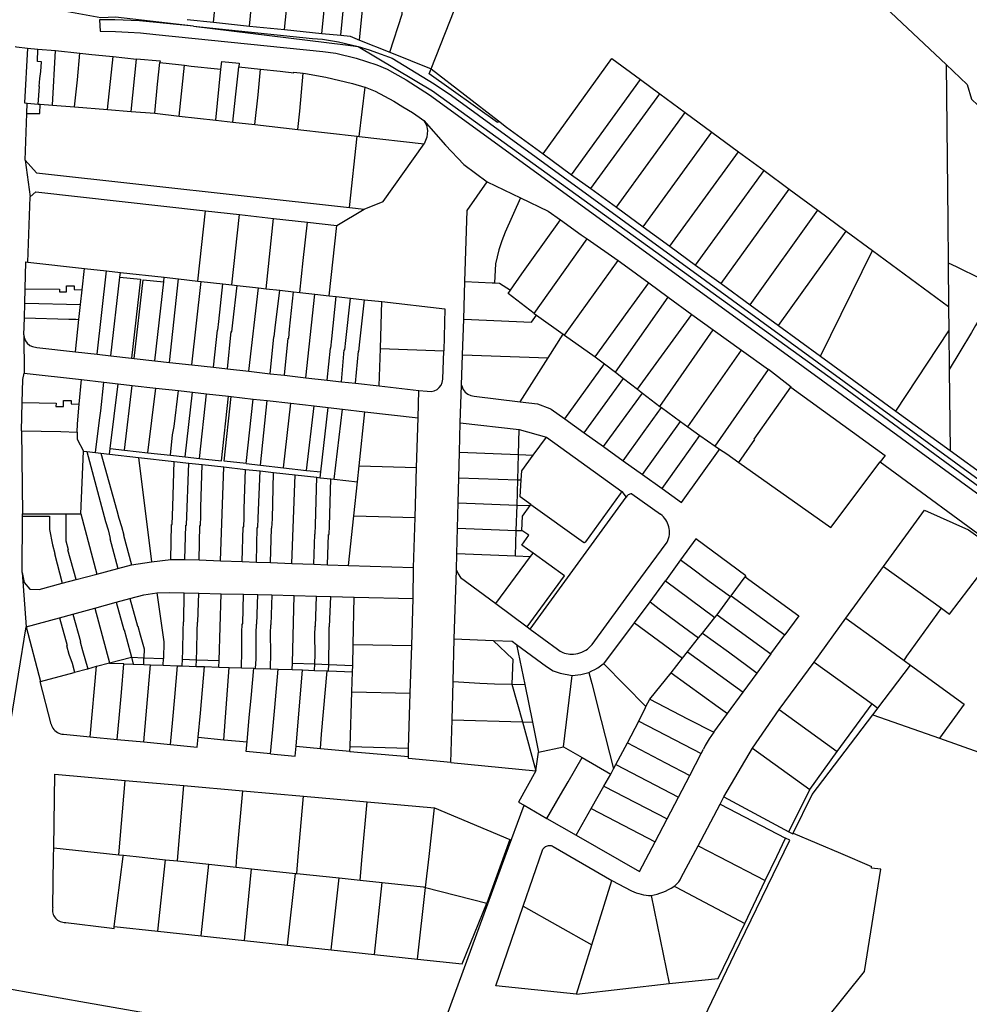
# Model space of a CAD drawing. Header units: inches. Extents: x 210911 to 224988, y 571697 to 586201.
# Tile 155 of 256: x 222437 to 222839, y 574937 to 575355. Entities that reach past the tile are written whole.
import ezdxf

# ---------------------------------------------------------------- set-up
doc = ezdxf.new("R2010")
doc.units = ezdxf.units.IN
doc.header["$MEASUREMENT"] = 0

msp = doc.modelspace()

# ---------------------------------------------------------------- linework, layer by layer
for points in [[(222671.165, 575486.823), (222722.584, 575436.951), (222761.702, 575399.565), (222801.527, 575362.371), (222829.637, 575335.952)], [(222518.839, 575353.871), (222524.101, 575406.645)], [(222534.136, 575352.312), (222539.206, 575404.93)], [(222564.793, 575349.189), (222570.124, 575402.584)], [(222572.783, 575348.375), (222574.95, 575370.367), (222575.72, 575377.01), (222578.156, 575401.58)], [(222580.712, 575346.368), (222586.091, 575400.588)], [(222593.627, 575341.168), (222598.8, 575357.396), (222599.845, 575373.928), (222599.286, 575373.984), (222601.77, 575398.628)], [(222611.097, 575334.135), (222634.842, 575394.494)], [(222548.979, 575350.8), (222550.559, 575367.36)], [(222510.362, 575352.186), (222477.157, 575356.079), (222470.989, 575355.808), (222452.376, 575359.224), (222452.475, 575360.631)], [(222510.362, 575352.186), (222487.438, 575354.453), (222476.875, 575354.923), (222470.424, 575354.964), (222470.725, 575350.119), (222477.259, 575350.022), (222482.527, 575349.673), (222487.851, 575349.41), (222494.273, 575348.778), (222565.192, 575341.518), (222570.685, 575340.775), (222579.3, 575338.674), (222588.057, 575335.869), (222592.532, 575333.974), (222595.74, 575332.193), (222600.524, 575329.48), (222610.429, 575323.095), (222760.688, 575213.975), (222902.479, 575110.645), (222911.704, 575103.379)], [(222507.593, 575355.016), (222518.839, 575353.871)], [(222518.839, 575353.871), (222534.136, 575352.312)], [(222510.362, 575352.186), (222574.747, 575344.288), (222580.211, 575343.686)], [(222510.362, 575352.186), (222560.808, 575347.018), (222564.976, 575346.672), (222571.848, 575345.617), (222580.211, 575343.686)], [(222534.136, 575352.312), (222548.979, 575350.8)], [(222548.979, 575350.8), (222564.793, 575349.189)], [(222564.793, 575349.189), (222572.783, 575348.375)], [(222572.783, 575348.375), (222576.726, 575347.973), (222580.712, 575346.368)], [(222580.712, 575346.368), (222593.627, 575341.168)], [(222434.566, 575343.564), (222435.167, 575343.515), (222439.835, 575342.871)], [(222439.835, 575342.871), (222438.648, 575319.665), (222439.658, 575319.585)], [(222439.835, 575342.871), (222444.315, 575342.495)], [(222444.954, 575326.622), (222444.762, 575326.642), (222445.149, 575330.109), (222445.59, 575333.046), (222445.784, 575337.051), (222444.125, 575337.292), (222444.315, 575342.495)], [(222444.315, 575342.495), (222451.714, 575341.875)], [(222450.461, 575318.733), (222451.714, 575341.875)], [(222451.714, 575341.875), (222462.138, 575340.771)], [(222580.211, 575343.686), (222584.885, 575342.269), (222589.868, 575340.401), (222594.541, 575338.617), (222612.494, 575327.824), (222619.781, 575322.824), (222905.613, 575114.779), (222915.347, 575107.409), (222938.085, 575089.26)], [(222580.211, 575343.686), (222611.784, 575324.755), (222785.592, 575199.506), (222881.103, 575129.472), (222935.483, 575089.288), (222966.533, 575061.542), (222968.957, 575059.405)], [(222593.627, 575341.168), (222611.097, 575334.135)], [(222459.852, 575317.992), (222461.112, 575329.443), (222462.138, 575340.771)], [(222462.138, 575340.771), (222467.163, 575340.217), (222474.621, 575339.496), (222476.243, 575339.323)], [(222473.815, 575316.89), (222476.243, 575339.323)], [(222476.243, 575339.323), (222486.156, 575338.296)], [(222483.853, 575316.098), (222486.156, 575338.296)], [(222486.156, 575338.296), (222486.162, 575338.39), (222486.189, 575338.388)], [(222486.189, 575338.388), (222496.15, 575337.497)], [(222496.15, 575337.497), (222496.071, 575336.801)], [(222521.964, 575334.008), (222522.314, 575337.268), (222529.704, 575336.541), (222529.501, 575334.977)], [(222658.663, 575298.071), (222687.758, 575338.551), (222699.951, 575329.573)], [(222493.967, 575315.3), (222495.069, 575327.577), (222496.071, 575336.801)], [(222496.071, 575336.801), (222504.003, 575336.042), (222506.499, 575335.735), (222506.488, 575335.637)], [(222504.251, 575314.135), (222506.488, 575335.637)], [(222506.488, 575335.637), (222509.378, 575335.313), (222520.495, 575334.201), (222521.964, 575334.008)], [(222519.816, 575312.373), (222521.964, 575334.008)], [(222526.995, 575311.56), (222528.127, 575322.093), (222529.214, 575332.343), (222529.501, 575334.977)], [(222529.501, 575334.977), (222538.697, 575333.994)], [(222536.322, 575310.504), (222537.717, 575323.151), (222538.697, 575333.994)], [(222538.697, 575333.994), (222547.025, 575333.114), (222552.858, 575332.513), (222552.875, 575332.678), (222556.878, 575332.268)], [(222639.732, 575312.024), (222639.252, 575311.38), (222610.243, 575331.96), (222611.097, 575334.135)], [(222611.097, 575334.135), (222639.732, 575312.024)], [(222829.637, 575335.952), (222838.614, 575327.514), (222840.479, 575321.239), (222853.833, 575308.605), (222867.17, 575294.248), (222878.321, 575281.332), (222888.703, 575268.163), (222898.444, 575254.018), (222903.679, 575244.978)], [(222829.637, 575335.952), (222830.328, 575269.689), (222830.514, 575251.909)], [(222554.626, 575308.431), (222555.366, 575316.15), (222556.878, 575332.268)], [(222556.878, 575332.268), (222557.86, 575332.165), (222566.489, 575330.619), (222577.835, 575327.994), (222583.048, 575326.42), (222583.179, 575326.345)], [(222670.753, 575289.255), (222699.951, 575329.573)], [(222699.951, 575329.573), (222708.145, 575323.54)], [(222444.372, 575319.213), (222444.954, 575326.622)], [(222580.628, 575305.486), (222583.179, 575326.345)], [(222583.179, 575326.345), (222587.409, 575324.609), (222591.296, 575322.574), (222595.333, 575320.369), (222599.199, 575318.013), (222603.253, 575315.581), (222606.085, 575313.65), (222608.015, 575312.199)], [(222678.884, 575283.326), (222708.145, 575323.54)], [(222708.145, 575323.54), (222718.987, 575315.557)], [(222439.521, 575315.181), (222439.658, 575319.585)], [(222439.521, 575315.181), (222445.042, 575315.175), (222445.204, 575319.148)], [(222439.658, 575319.585), (222444.372, 575319.213)], [(222444.372, 575319.213), (222445.204, 575319.148)], [(222445.204, 575319.148), (222450.461, 575318.733)], [(222450.461, 575318.733), (222459.852, 575317.992)], [(222459.852, 575317.992), (222473.815, 575316.89)], [(222473.815, 575316.89), (222483.853, 575316.098)], [(222483.853, 575316.098), (222493.967, 575315.3)], [(222438.904, 575295.403), (222439.521, 575315.181)], [(222493.967, 575315.3), (222504.251, 575314.135)], [(222504.251, 575314.135), (222519.816, 575312.373)], [(222519.816, 575312.373), (222526.995, 575311.56)], [(222608.015, 575312.199), (222609.112, 575310.322), (222609.601, 575308.035), (222609.311, 575305.189), (222608.154, 575302.369)], [(222608.015, 575312.199), (222617.226, 575301.755), (222625.055, 575293.513), (222634.952, 575286.169)], [(222639.732, 575312.024), (222643.166, 575309.372), (222658.663, 575298.071)], [(222689.723, 575275.422), (222718.987, 575315.557)], [(222718.987, 575315.557), (222730.275, 575307.245)], [(222526.995, 575311.56), (222536.322, 575310.504)], [(222536.322, 575310.504), (222554.626, 575308.431)], [(222554.626, 575308.431), (222579.781, 575305.582)], [(222576.526, 575275.288), (222579.781, 575305.582)], [(222579.781, 575305.582), (222580.628, 575305.486)], [(222580.628, 575305.486), (222608.154, 575302.369)], [(222701.048, 575267.163), (222730.275, 575307.245)], [(222730.275, 575307.245), (222741.504, 575298.977)], [(222582.7, 575274.603), (222590.748, 575277.889), (222608.154, 575302.369)], [(222438.904, 575295.403), (222443.724, 575290.021), (222576.526, 575275.288)], [(222438.904, 575295.403), (222441.067, 575279.801)], [(222658.663, 575298.071), (222670.753, 575289.255)], [(222712.389, 575258.893), (222741.504, 575298.977)], [(222741.504, 575298.977), (222752.4, 575290.954)], [(222723.31, 575250.93), (222752.4, 575290.954)], [(222752.4, 575290.954), (222763.031, 575283.126)], [(222670.753, 575289.255), (222678.884, 575283.326)], [(222625.477, 575243.877), (222626.445, 575274.074), (222634.952, 575286.169)], [(222634.952, 575286.169), (222649.06, 575279.435)], [(222678.884, 575283.326), (222689.723, 575275.422)], [(222734.148, 575243.027), (222763.031, 575283.126)], [(222763.031, 575283.126), (222775.228, 575274.145)], [(222440.014, 575252.176), (222441.067, 575279.801)], [(222441.067, 575279.801), (222443.369, 575281.931), (222515.358, 575273.91)], [(222649.06, 575279.435), (222642.491, 575264.869), (222641.132, 575261.18), (222639.916, 575257.354), (222639.089, 575254.427), (222638.411, 575251.503), (222638.046, 575243.353)], [(222649.06, 575279.435), (222660.826, 575273.82), (222665.968, 575270.084)], [(222571.185, 575267.689), (222582.7, 575274.603)], [(222576.526, 575275.288), (222582.7, 575274.603)], [(222689.723, 575275.422), (222701.048, 575267.163)], [(222512.17, 575244.12), (222515.358, 575273.91)], [(222515.358, 575273.91), (222529.875, 575272.292)], [(222526.603, 575242.508), (222529.875, 575272.292)], [(222529.875, 575272.292), (222544.308, 575270.684)], [(222541.104, 575240.889), (222544.308, 575270.684)], [(222544.308, 575270.684), (222558.721, 575269.078)], [(222644.835, 575240.247), (222649.602, 575247.241), (222653.2, 575252.18), (222665.968, 575270.084)], [(222665.968, 575270.084), (222674.793, 575263.677), (222677.285, 575261.97)], [(222746.561, 575233.975), (222775.228, 575274.145)], [(222775.228, 575274.145), (222787.254, 575265.289)], [(222555.467, 575239.285), (222556.885, 575252.826), (222558.721, 575269.078)], [(222558.721, 575269.078), (222571.185, 575267.689)], [(222567.831, 575237.904), (222571.185, 575267.689)], [(222701.048, 575267.163), (222712.389, 575258.893)], [(222654.795, 575230.355), (222677.285, 575261.97)], [(222677.285, 575261.97), (222690.477, 575252.812)], [(222758.576, 575225.214), (222787.254, 575265.289)], [(222787.254, 575265.289), (222798.432, 575257.058)], [(222712.389, 575258.893), (222723.31, 575250.93)], [(222776.366, 575212.241), (222798.432, 575257.058)], [(222798.432, 575257.058), (222830.708, 575233.292)], [(222438.829, 575240.856), (222439.105, 575252.277), (222440.014, 575252.176)], [(222440.014, 575252.176), (222464.001, 575249.498)], [(222463.033, 575240.454), (222464.001, 575249.498)], [(222464.001, 575249.498), (222473.35, 575248.454)], [(222667.66, 575221.23), (222690.477, 575252.812)], [(222690.477, 575252.812), (222693.02, 575251.04), (222703.479, 575243.348)], [(222723.31, 575250.93), (222734.148, 575243.027)], [(222830.514, 575251.909), (222830.708, 575233.292)], [(222830.514, 575251.909), (222833.959, 575250.238), (222844.258, 575245.242), (222851.908, 575241.518), (222842.167, 575225.263)], [(222469.403, 575213.088), (222473.35, 575248.454)], [(222473.35, 575248.454), (222479.28, 575247.792)], [(222475.263, 575212.43), (222479.055, 575245.816)], [(222479.055, 575245.816), (222479.28, 575247.792)], [(222479.055, 575245.816), (222487.813, 575244.915), (222484.016, 575211.447)], [(222479.28, 575247.792), (222497.874, 575245.716)], [(222497.655, 575243.758), (222497.874, 575245.716)], [(222497.874, 575245.716), (222503.91, 575245.042)], [(222500.067, 575209.644), (222503.91, 575245.042)], [(222503.91, 575245.042), (222512.17, 575244.12)], [(222438.681, 575234.733), (222438.829, 575240.856)], [(222438.829, 575240.856), (222453.426, 575240.653), (222453.42, 575239.526), (222456.436, 575239.511), (222456.468, 575242.133), (222459.725, 575242.116), (222459.717, 575240.556), (222463.033, 575240.454)], [(222485.185, 575211.316), (222488.924, 575244.679), (222497.655, 575243.758)], [(222493.908, 575210.336), (222497.655, 575243.758)], [(222509.603, 575208.573), (222513.623, 575243.958)], [(222512.17, 575244.12), (222513.623, 575243.958)], [(222513.623, 575243.958), (222522.811, 575242.932)], [(222518.726, 575207.548), (222520.45, 575223.281), (222520.629, 575223.261), (222521.03, 575226.959), (222522.811, 575242.932)], [(222522.811, 575242.932), (222526.603, 575242.508)], [(222524.671, 575206.88), (222526.336, 575222.675), (222526.563, 575222.65), (222526.965, 575226.348), (222528.797, 575242.263)], [(222526.603, 575242.508), (222528.797, 575242.263)], [(222528.797, 575242.263), (222537.835, 575241.254)], [(222533.852, 575205.849), (222537.835, 575241.254)], [(222537.835, 575241.254), (222541.104, 575240.889)], [(222541.104, 575240.889), (222546.925, 575240.239)], [(222624.968, 575227.989), (222625.477, 575243.877)], [(222625.477, 575243.877), (222637.032, 575243.395), (222638.046, 575243.353)], [(222638.046, 575243.353), (222640.094, 575243.267), (222644.835, 575240.247)], [(222680.74, 575212.06), (222692.246, 575227.887), (222693.63, 575229.819), (222703.479, 575243.348)], [(222703.479, 575243.348), (222711.739, 575237.29)], [(222734.148, 575243.027), (222746.561, 575233.975)], [(222462.365, 575234.213), (222463.033, 575240.454)], [(222542.862, 575204.837), (222544.383, 575220.541), (222544.567, 575220.521), (222544.982, 575224.314), (222546.925, 575240.239)], [(222546.925, 575240.239), (222552.78, 575239.585)], [(222548.851, 575204.164), (222550.496, 575219.96), (222550.694, 575219.938), (222551.102, 575223.669), (222552.78, 575239.585)], [(222552.78, 575239.585), (222555.467, 575239.285)], [(222555.467, 575239.285), (222561.806, 575238.577)], [(222557.939, 575203.143), (222561.806, 575238.577)], [(222561.806, 575238.577), (222567.831, 575237.904)], [(222567.002, 575202.125), (222568.429, 575215.673), (222568.613, 575215.653), (222569.036, 575219.599), (222570.808, 575237.572)], [(222567.831, 575237.904), (222570.808, 575237.572)], [(222570.808, 575237.572), (222576.944, 575236.887)], [(222573.09, 575201.441), (222574.278, 575214.986), (222574.525, 575214.96), (222574.953, 575218.955), (222576.944, 575236.887)], [(222576.944, 575236.887), (222582.903, 575236.222)], [(222654.795, 575230.355), (222643.893, 575238.864), (222644.835, 575240.247)], [(222689.309, 575205.489), (222711.739, 575237.29)], [(222711.739, 575237.29), (222721.773, 575230.003)], [(222438.532, 575228.559), (222438.681, 575234.733)], [(222438.681, 575234.733), (222462.365, 575234.213)], [(222461.681, 575227.82), (222462.365, 575234.213)], [(222579.03, 575200.773), (222580.258, 575214.342), (222580.519, 575214.314), (222580.945, 575218.288), (222582.903, 575236.222)], [(222582.903, 575236.222), (222590.233, 575235.404)], [(222589.606, 575215.485), (222590.233, 575235.404)], [(222590.233, 575235.404), (222617.003, 575232.415), (222616.483, 575214.554)], [(222746.561, 575233.975), (222758.576, 575225.214)], [(222830.708, 575233.292), (222830.815, 575222.966)], [(222438.357, 575221.289), (222438.532, 575228.559)], [(222438.532, 575228.559), (222457.36, 575228.009)], [(222624.968, 575227.989), (222653.75, 575226.722), (222655.814, 575229.632)], [(222654.795, 575230.355), (222655.814, 575229.632)], [(222655.814, 575229.632), (222667.18, 575221.571)], [(222698.759, 575198.229), (222721.773, 575230.003)], [(222721.773, 575230.003), (222730.86, 575223.427)], [(222457.36, 575228.009), (222460.389, 575227.907)], [(222460.214, 575214.12), (222461.681, 575227.82)], [(222460.389, 575227.907), (222461.681, 575227.82)], [(222624.482, 575212.812), (222624.968, 575227.989)], [(222758.576, 575225.214), (222776.366, 575212.241)], [(222842.167, 575225.263), (222840.375, 575222.272), (222835.522, 575214.163), (222830.986, 575206.566)], [(222438.357, 575221.289), (222438.515, 575205.082)], [(222438.357, 575221.289), (222438.48, 575220.25), (222438.996, 575218.83), (222439.759, 575217.748), (222440.789, 575216.777), (222442.049, 575216.369), (222443.857, 575215.957), (222460.214, 575214.12)], [(222660.817, 575211.584), (222667.18, 575221.571)], [(222667.18, 575221.571), (222667.66, 575221.23)], [(222667.66, 575221.23), (222680.74, 575212.06)], [(222708.2, 575190.98), (222730.86, 575223.427)], [(222730.86, 575223.427), (222742.9, 575214.752)], [(222808.335, 575188.929), (222830.815, 575222.966)], [(222830.815, 575222.966), (222830.986, 575206.566)], [(222460.214, 575214.12), (222469.403, 575213.088)], [(222469.403, 575213.088), (222475.263, 575212.43)], [(222475.263, 575212.43), (222484.016, 575211.447)], [(222589.108, 575199.641), (222589.606, 575215.485)], [(222589.606, 575215.485), (222616.483, 575214.554)], [(222605.959, 575197.747), (222609.446, 575197.413), (222611.143, 575197.266), (222612.486, 575197.594), (222613.679, 575198.092), (222614.573, 575198.933), (222615.412, 575199.907), (222615.82, 575201.167), (222616.133, 575202.466), (222616.483, 575214.554)], [(222624.071, 575199.995), (222624.482, 575212.812)], [(222624.482, 575212.812), (222660.817, 575211.584)], [(222648.979, 575192.86), (222660.817, 575211.584)], [(222680.74, 575212.06), (222684.671, 575209.06)], [(222720.003, 575182.311), (222742.9, 575214.752)], [(222742.9, 575214.752), (222754.221, 575206.618)], [(222776.366, 575212.241), (222808.335, 575188.929)], [(222484.016, 575211.447), (222485.185, 575211.316)], [(222485.185, 575211.316), (222493.908, 575210.336)], [(222493.908, 575210.336), (222500.067, 575209.644)], [(222500.067, 575209.644), (222509.603, 575208.573)], [(222509.603, 575208.573), (222518.726, 575207.548)], [(222518.726, 575207.548), (222524.671, 575206.88)], [(222667.9, 575185.76), (222684.671, 575209.06)], [(222684.671, 575209.06), (222689.309, 575205.489)], [(222437.635, 575192.604), (222437.849, 575202.391), (222438.515, 575205.082)], [(222438.515, 575205.082), (222462.78, 575202.332)], [(222524.671, 575206.88), (222533.852, 575205.849)], [(222533.852, 575205.849), (222542.862, 575204.837)], [(222542.862, 575204.837), (222548.851, 575204.164)], [(222548.851, 575204.164), (222557.939, 575203.143)], [(222689.309, 575205.489), (222692.75, 575202.84)], [(222731.65, 575174.11), (222754.221, 575206.618)], [(222754.221, 575206.618), (222754.324, 575206.766), (222763.891, 575199.213), (222763.789, 575199.068)], [(222830.986, 575206.566), (222831.344, 575172.278)], [(222461.824, 575191.939), (222462.78, 575202.332)], [(222462.78, 575202.332), (222472.301, 575201.253)], [(222468.776, 575171.376), (222470.393, 575185.082), (222470.925, 575189.119), (222472.301, 575201.253)], [(222472.301, 575201.253), (222478.359, 575200.566)], [(222474.988, 575173.079), (222478.359, 575200.566)], [(222478.359, 575200.566), (222484.293, 575199.894)], [(222481.079, 575172.409), (222484.293, 575199.894)], [(222484.293, 575199.894), (222494.304, 575198.76)], [(222557.939, 575203.143), (222567.002, 575202.125)], [(222567.002, 575202.125), (222573.09, 575201.441)], [(222573.09, 575201.441), (222579.03, 575200.773)], [(222579.03, 575200.773), (222589.108, 575199.641)], [(222589.108, 575199.641), (222605.959, 575197.747)], [(222623.467, 575184.003), (222624.071, 575199.995)], [(222624.071, 575199.995), (222624.757, 575198.066), (222625.615, 575196.945), (222626.722, 575196.162), (222628.038, 575195.623), (222629.432, 575195.271), (222648.979, 575192.86)], [(222676.12, 575179.8), (222685.02, 575192.12), (222692.75, 575202.84)], [(222692.75, 575202.84), (222698.759, 575198.229)], [(222741.636, 575167.21), (222748.469, 575176.974), (222748.275, 575177.11), (222763.789, 575199.068)], [(222763.789, 575199.068), (222803.796, 575170.089), (222801.721, 575167.425)], [(222490.885, 575171.33), (222494.304, 575198.76)], [(222494.304, 575198.76), (222503.909, 575197.671)], [(222500.483, 575170.274), (222501.376, 575178.955), (222502.156, 575182.491), (222503.909, 575197.671)], [(222503.909, 575197.671), (222509.876, 575196.995)], [(222506.833, 575169.575), (222509.876, 575196.995)], [(222509.876, 575196.995), (222515.833, 575196.32)], [(222512.831, 575168.915), (222515.833, 575196.32)], [(222512.831, 575168.915), (222522.202, 575167.883), (222525.11, 575195.269)], [(222515.833, 575196.32), (222525.11, 575195.269)], [(222532.687, 575166.691), (222523.352, 575167.74), (222526.318, 575195.132)], [(222525.11, 575195.269), (222526.318, 575195.132)], [(222526.318, 575195.132), (222535.616, 575194.078)], [(222605.591, 575186.148), (222605.959, 575197.747)], [(222684.29, 575173.89), (222700.83, 575196.64)], [(222698.759, 575198.229), (222700.83, 575196.64)], [(222700.83, 575196.64), (222708.2, 575190.98)], [(222437.372, 575180.625), (222437.635, 575192.604)], [(222437.635, 575192.604), (222451.982, 575192.292), (222451.937, 575190.992), (222455.181, 575190.881), (222455.204, 575193.533), (222458.404, 575193.424), (222458.356, 575192.028), (222461.824, 575191.939)], [(222460.931, 575180.009), (222461.059, 575183.621), (222461.824, 575191.939)], [(222532.687, 575166.691), (222535.616, 575194.078)], [(222535.616, 575194.078), (222541.593, 575193.401)], [(222538.782, 575166.006), (222541.593, 575193.401)], [(222541.593, 575193.401), (222551.555, 575192.272)], [(222548.465, 575164.918), (222551.555, 575192.272)], [(222551.555, 575192.272), (222561.481, 575191.147)], [(222558.285, 575163.814), (222561.481, 575191.147)], [(222561.481, 575191.147), (222567.393, 575190.477)], [(222648.979, 575192.86), (222656.205, 575192.041), (222661.439, 575190.061), (222662.076, 575189.807), (222667.9, 575185.76)], [(222708.2, 575190.98), (222708.85, 575190.5)], [(222564.278, 575163.141), (222567.393, 575190.477)], [(222567.393, 575190.477), (222573.527, 575189.782)], [(222569.942, 575160.068), (222573.527, 575189.782)], [(222573.527, 575189.782), (222583.015, 575188.706)], [(222580.557, 575165.749), (222583.015, 575188.706)], [(222583.015, 575188.706), (222605.591, 575186.148)], [(222692.59, 575167.94), (222701.48, 575180.25), (222708.85, 575190.5)], [(222708.85, 575190.5), (222716.92, 575184.51)], [(222808.335, 575188.929), (222831.344, 575172.278)], [(222604.964, 575165.036), (222605.591, 575186.148)], [(222623.154, 575171.589), (222623.467, 575184.003)], [(222623.467, 575184.003), (222648.559, 575181.2)], [(222667.9, 575185.76), (222676.12, 575179.8)], [(222700.82, 575162.04), (222716.92, 575184.51)], [(222716.92, 575184.51), (222720.003, 575182.311)], [(222720.003, 575182.311), (222725.19, 575178.61)], [(222437.372, 575180.625), (222454.009, 575180.252), (222460.931, 575180.009)], [(222437.372, 575180.625), (222437.757, 575145.356)], [(222460.931, 575180.009), (222460.964, 575177.093), (222463.578, 575171.957)], [(222648.24, 575170.62), (222648.559, 575181.2)], [(222648.559, 575181.2), (222660.09, 575177.94)], [(222676.12, 575179.8), (222684.29, 575173.89)], [(222709.11, 575156.1), (222717.94, 575168.38), (222725.19, 575178.61)], [(222725.19, 575178.61), (222731.65, 575174.11)], [(222654.48, 575170.3), (222660.09, 575177.94)], [(222660.09, 575177.94), (222692.01, 575154.92)], [(222731.65, 575174.11), (222733.54, 575172.8)], [(222462.501, 575145.36), (222463.578, 575171.957)], [(222463.578, 575171.957), (222464.988, 575171.799)], [(222464.988, 575171.799), (222472.95, 575142.192), (222474.036, 575138.56), (222475.011, 575134.93), (222474.842, 575134.885), (222478.191, 575122.192)], [(222464.988, 575171.799), (222468.776, 575171.376)], [(222468.776, 575171.376), (222470.957, 575171.132)], [(222470.957, 575171.132), (222477.794, 575146.798), (222478.677, 575143.585), (222479.797, 575140.065), (222480.787, 575136.376), (222480.618, 575136.331), (222483.979, 575123.725)], [(222470.957, 575171.132), (222474.698, 575170.714)], [(222474.698, 575170.714), (222474.988, 575173.079)], [(222474.698, 575170.714), (222486.974, 575169.342)], [(222474.988, 575173.079), (222481.079, 575172.409)], [(222481.079, 575172.409), (222490.885, 575171.33)], [(222490.885, 575171.33), (222500.483, 575170.274)], [(222500.483, 575170.274), (222506.833, 575169.575)], [(222622.88, 575160.737), (222623.154, 575171.589)], [(222623.154, 575171.589), (222648.24, 575170.62)], [(222647.91, 575159.88), (222648.24, 575170.62)], [(222648.24, 575170.62), (222654.48, 575170.3)], [(222649.34, 575159.83), (222649.59, 575163.65), (222654.48, 575170.3)], [(222684.29, 575173.89), (222692.59, 575167.94)], [(222709.11, 575156.1), (222717.37, 575150.17), (222733.03, 575172.12), (222733.54, 575172.8)], [(222733.54, 575172.8), (222736.539, 575170.776), (222741.636, 575167.21)], [(222831.344, 575172.278), (222847.363, 575160.686)], [(222486.974, 575169.342), (222502.15, 575167.645)], [(222486.974, 575169.342), (222492.538, 575125.044)], [(222500.622, 575126.009), (222501.035, 575140.852), (222501.278, 575140.842), (222501.431, 575144.748), (222501.541, 575148.517), (222502.15, 575167.645)], [(222502.15, 575167.645), (222508.295, 575166.958)], [(222506.679, 575126.048), (222507.107, 575140.63), (222507.271, 575140.624), (222508.295, 575166.958)], [(222506.833, 575169.575), (222512.831, 575168.915)], [(222508.295, 575166.958), (222513.987, 575166.322)], [(222512.658, 575125.828), (222513.05, 575140.45), (222513.294, 575140.44), (222513.447, 575144.349), (222513.463, 575148.149), (222513.987, 575166.322)], [(222513.987, 575166.322), (222523.236, 575165.288)], [(222532.687, 575166.691), (222538.782, 575166.006)], [(222538.782, 575166.006), (222548.465, 575164.918)], [(222579.831, 575158.963), (222580.557, 575165.749)], [(222580.557, 575165.749), (222604.964, 575165.036)], [(222692.59, 575167.94), (222700.82, 575162.04)], [(222741.636, 575167.21), (222780.788, 575139.542), (222801.721, 575167.425)], [(222801.721, 575167.425), (222852.163, 575130.465)], [(222521.736, 575125.495), (222523.236, 575165.288)], [(222523.236, 575165.288), (222532.415, 575164.262)], [(222531.018, 575125.154), (222531.366, 575139.849), (222531.618, 575139.839), (222531.776, 575143.709), (222531.779, 575147.586), (222532.415, 575164.262)], [(222532.415, 575164.262), (222538.649, 575163.565)], [(222537.035, 575124.933), (222537.307, 575139.619), (222537.56, 575139.609), (222537.719, 575143.527), (222538.649, 575163.565)], [(222538.649, 575163.565), (222544.304, 575162.933)], [(222542.969, 575124.715), (222543.438, 575139.334), (222543.596, 575139.328), (222543.757, 575143.294), (222544.304, 575162.933)], [(222544.304, 575162.933), (222553.38, 575161.919)], [(222548.465, 575164.918), (222558.285, 575163.814)], [(222552.054, 575124.381), (222553.38, 575161.919)], [(222553.38, 575161.919), (222562.667, 575160.881)], [(222558.285, 575163.814), (222564.278, 575163.141)], [(222564.003, 575160.732), (222564.278, 575163.141)], [(222604.336, 575143.886), (222604.964, 575165.036)], [(222700.82, 575162.04), (222709.11, 575156.1)], [(222561.327, 575124.041), (222561.756, 575136.828), (222561.918, 575136.822), (222562.069, 575140.665), (222562.667, 575160.881)], [(222562.667, 575160.881), (222564.003, 575160.732)], [(222564.003, 575160.732), (222568.632, 575160.214)], [(222567.169, 575123.826), (222567.568, 575136.59), (222567.825, 575136.58), (222567.973, 575140.342), (222568.632, 575160.214)], [(222568.632, 575160.214), (222569.942, 575160.068)], [(222569.942, 575160.068), (222579.831, 575158.963)], [(222578.292, 575144.589), (222579.831, 575158.963)], [(222622.609, 575149.995), (222622.88, 575160.737)], [(222622.88, 575160.737), (222647.91, 575159.88)], [(222647.58, 575149.09), (222647.91, 575159.88)], [(222647.91, 575159.88), (222649.34, 575159.83)], [(222653.43, 575149.34), (222648.87, 575152.59), (222649.34, 575159.83)], [(222653.43, 575149.34), (222675.784, 575133.388), (222675.858, 575133.349), (222675.987, 575133.308), (222676.092, 575133.291), (222676.263, 575133.297), (222676.363, 575133.312), (222676.53, 575133.376), (222676.653, 575133.462), (222676.752, 575133.568), (222691.48, 575153.82), (222692.01, 575154.92)], [(222692.01, 575154.92), (222693.906, 575152.511)], [(222696.336, 575153.924), (222695.919, 575153.885), (222695.512, 575153.787), (222695.123, 575153.631), (222694.761, 575153.42), (222694.433, 575153.16), (222694.146, 575152.854), (222693.906, 575152.511)], [(222696.336, 575153.924), (222708.528, 575145.28)], [(222622.342, 575139.384), (222622.609, 575149.995)], [(222622.609, 575149.995), (222647.58, 575149.09)], [(222647.24, 575138.29), (222647.58, 575149.09)], [(222647.58, 575149.09), (222653.1, 575148.88)], [(222653.1, 575148.88), (222653.43, 575149.34)], [(222653.12, 575096.51), (222693.906, 575152.511)], [(222437.753, 575144.409), (222437.757, 575145.356)], [(222437.757, 575145.356), (222456.316, 575145.359)], [(222460.569, 575117.523), (222456.98, 575130.102), (222457.206, 575130.162), (222456.224, 575133.83), (222456.316, 575145.359)], [(222456.316, 575145.359), (222462.501, 575145.36)], [(222462.501, 575145.36), (222469.279, 575119.831)], [(222649.69, 575138.32), (222649.89, 575144.35), (222653.1, 575148.88)], [(222712.138, 575139.15), (222711.966, 575139.939), (222711.732, 575140.712), (222711.438, 575141.463), (222711.085, 575142.189), (222710.675, 575142.885), (222710.212, 575143.546), (222709.697, 575144.168), (222709.135, 575144.747), (222708.528, 575145.28)], [(222803.12, 575123.1), (222820.54, 575146.98), (222839.17, 575138.62), (222851.55, 575129.66)], [(222437.649, 575120.557), (222437.753, 575144.409)], [(222437.753, 575144.409), (222449.175, 575144.435), (222449.247, 575138.7), (222450.494, 575132.249), (222451.47, 575128.6), (222451.333, 575128.563), (222454.609, 575115.944)], [(222576.034, 575123.5), (222578.292, 575144.589)], [(222578.292, 575144.589), (222604.336, 575143.886)], [(222603.706, 575122.685), (222604.336, 575143.886)], [(222622.069, 575128.557), (222622.342, 575139.384)], [(222622.342, 575139.384), (222647.24, 575138.29)], [(222646.91, 575127.55), (222647.24, 575138.29)], [(222647.24, 575138.29), (222649.69, 575138.32)], [(222654.38, 575128.74), (222649.57, 575132.15), (222652.56, 575136.28), (222649.69, 575138.32)], [(222711.296, 575133.376), (222711.63, 575134.154), (222711.895, 575134.957), (222712.089, 575135.781), (222712.211, 575136.619), (222712.26, 575137.463), (222712.236, 575138.309), (222712.138, 575139.15)], [(222679.424, 575089.984), (222697.76, 575114.96), (222711.296, 575133.376)], [(222744.698, 575119.168), (222723.439, 575134.782), (222716.97, 575125.833)], [(222621.893, 575121.558), (222622.069, 575128.557)], [(222622.069, 575128.557), (222646.91, 575127.55)], [(222651.91, 575097.4), (222667.73, 575119.13), (222654.38, 575128.74)], [(222653.35, 575127.35), (222654.38, 575128.74)], [(222827.64, 575105.34), (222831.12, 575102.82), (222851.55, 575129.66)], [(222483.979, 575123.725), (222492.538, 575125.044)], [(222492.538, 575125.044), (222500.622, 575126.009)], [(222500.622, 575126.009), (222506.679, 575126.048)], [(222506.679, 575126.048), (222512.658, 575125.828)], [(222512.658, 575125.828), (222521.736, 575125.495)], [(222521.736, 575125.495), (222531.018, 575125.154)], [(222531.018, 575125.154), (222537.035, 575124.933)], [(222537.035, 575124.933), (222542.969, 575124.715)], [(222542.969, 575124.715), (222552.054, 575124.381)], [(222552.054, 575124.381), (222561.327, 575124.041)], [(222561.327, 575124.041), (222567.169, 575123.826)], [(222638.52, 575107.3), (222653.35, 575127.35)], [(222646.91, 575127.55), (222653.35, 575127.35)], [(222716.97, 575125.833), (222710.55, 575116.94)], [(222716.97, 575125.833), (222720.994, 575122.895), (222729.141, 575116.897), (222738.226, 575110.354)], [(222437.649, 575120.557), (222439.368, 575097.45)], [(222437.649, 575120.557), (222438.422, 575116.287), (222440.907, 575113.51), (222444.792, 575113.343), (222454.609, 575115.944)], [(222460.569, 575117.523), (222469.279, 575119.831)], [(222469.279, 575119.831), (222478.191, 575122.192)], [(222478.191, 575122.192), (222483.979, 575123.725)], [(222567.169, 575123.826), (222576.034, 575123.5)], [(222576.034, 575123.5), (222603.706, 575122.685)], [(222603.55, 575109.463), (222603.706, 575122.685)], [(222620.97, 575092.421), (222621.893, 575121.558)], [(222621.893, 575121.558), (222622.561, 575119.969), (222623.549, 575118.358), (222638.52, 575107.3)], [(222787.16, 575101.21), (222803.12, 575123.1)], [(222803.12, 575123.1), (222827.64, 575105.34)], [(222454.609, 575115.944), (222460.569, 575117.523)], [(222704.02, 575108.1), (222710.55, 575116.94)], [(222710.55, 575116.94), (222731.56, 575101.41)], [(222738.46, 575110.67), (222744.41, 575118.72)], [(222744.698, 575119.168), (222744.41, 575118.72)], [(222744.41, 575118.72), (222767.13, 575102.12), (222761.22, 575094.07)], [(222483.352, 575109.48), (222489.22, 575111.085), (222494.716, 575111.913)], [(222494.716, 575111.913), (222500.264, 575112.063), (222506.381, 575111.909)], [(222494.716, 575111.913), (222497.757, 575091.142), (222497.521, 575084.046)], [(222505.617, 575083.734), (222505.787, 575087.426), (222505.856, 575095.888), (222505.992, 575099.61), (222506.174, 575099.603), (222506.381, 575111.909)], [(222506.381, 575111.909), (222512.508, 575111.755)], [(222511.55, 575083.535), (222511.733, 575087.742), (222511.813, 575095.627), (222511.954, 575099.48), (222512.154, 575099.473), (222512.508, 575111.755)], [(222512.508, 575111.755), (222522.036, 575111.515)], [(222521.175, 575083.212), (222522.036, 575111.515)], [(222522.036, 575111.515), (222531.518, 575111.276)], [(222468.391, 575105.388), (222477.518, 575107.884)], [(222477.518, 575107.884), (222483.352, 575109.48)], [(222477.518, 575107.884), (222480.695, 575096.146), (222480.906, 575096.204), (222481.922, 575092.482), (222483.994, 575084.581)], [(222483.352, 575109.48), (222486.59, 575097.697), (222486.724, 575097.734), (222487.71, 575094.121), (222489.378, 575088.089), (222489.297, 575084.371)], [(222530.648, 575080.049), (222530.823, 575087.192), (222530.876, 575094.996), (222531.02, 575098.779), (222531.264, 575098.77), (222531.518, 575111.276)], [(222531.518, 575111.276), (222537.632, 575111.122)], [(222536.585, 575079.847), (222536.856, 575083.962), (222536.949, 575094.808), (222537.091, 575098.558), (222537.241, 575098.552), (222537.632, 575111.122)], [(222537.632, 575111.122), (222543.521, 575110.974)], [(222543.521, 575110.974), (222543.054, 575098.379), (222542.922, 575098.384), (222542.779, 575094.583), (222542.911, 575086.428), (222542.806, 575079.635)], [(222543.521, 575110.974), (222552.97, 575110.736)], [(222552.252, 575082.056), (222552.97, 575110.736)], [(222552.97, 575110.736), (222562.528, 575110.495)], [(222561.73, 575081.704), (222561.868, 575085.822), (222561.755, 575093.982), (222561.883, 575097.681), (222562.007, 575097.677), (222562.528, 575110.495)], [(222562.528, 575110.495), (222568.546, 575110.344)], [(222567.671, 575081.483), (222567.809, 575093.749), (222567.939, 575097.508), (222568.081, 575097.503), (222568.546, 575110.344)], [(222568.546, 575110.344), (222578.418, 575110.096)], [(222578.034, 575089.932), (222578.418, 575110.096)], [(222578.418, 575110.096), (222603.55, 575109.463)], [(222602.931, 575089.487), (222603.55, 575109.463)], [(222638.52, 575107.3), (222651.91, 575097.4)], [(222697.43, 575099.23), (222704.02, 575108.1)], [(222704.02, 575108.1), (222707.94, 575105.14), (222716.15, 575099.09), (222724.64, 575092.87)], [(222732.51, 575102.61), (222738.226, 575110.354)], [(222738.226, 575110.354), (222738.46, 575110.67)], [(222738.46, 575110.67), (222761.22, 575094.07)], [(222459.169, 575102.866), (222468.391, 575105.388)], [(222468.391, 575105.388), (222474.62, 575082.19)], [(222811.87, 575083.19), (222812.92, 575084.98), (222827.64, 575105.34)], [(222439.368, 575097.45), (222453.495, 575101.314)], [(222453.495, 575101.314), (222459.169, 575102.866)], [(222453.495, 575101.314), (222456.632, 575089.613), (222456.449, 575089.564), (222457.424, 575085.934), (222458.807, 575082.024), (222459.784, 575078.182)], [(222459.169, 575102.866), (222462.355, 575091.181), (222462.25, 575091.153), (222463.239, 575087.474), (222465.44, 575079.713)], [(222684.39, 575081.8), (222697.43, 575099.23)], [(222697.43, 575099.23), (222717.86, 575084.17)], [(222726.28, 575094.84), (222731.56, 575101.41)], [(222731.56, 575101.41), (222732.51, 575102.61)], [(222732.51, 575102.61), (222755.3, 575086)], [(222773.6, 575082.55), (222787.16, 575101.21)], [(222787.16, 575101.21), (222800.78, 575091.27), (222811.87, 575083.19)], [(222431.092, 575010.464), (222432.784, 575057.328), (222439.368, 575097.45)], [(222439.368, 575097.45), (222445.431, 575074.308)], [(222651.91, 575097.4), (222653.12, 575096.51)], [(222653.12, 575096.51), (222664.721, 575087.938)], [(222724.64, 575092.87), (222726.28, 575094.84)], [(222726.28, 575094.84), (222737.25, 575086.8), (222745.48, 575080.82), (222749.5, 575077.87)], [(222620.459, 575074.263), (222620.97, 575092.421)], [(222620.97, 575092.421), (222637.47, 575091.69)], [(222637.47, 575091.69), (222645.78, 575083.81), (222645.4, 575073.15)], [(222637.47, 575091.69), (222645.47, 575091.44), (222647.42, 575089.96)], [(222719.94, 575086.86), (222724.64, 575092.87)], [(222755.3, 575086), (222761.22, 575094.07)], [(222577.866, 575081.105), (222578.034, 575089.932)], [(222578.034, 575089.932), (222602.931, 575089.487)], [(222602.309, 575069.392), (222602.931, 575089.487)], [(222647.42, 575089.96), (222660.071, 575080.589), (222662.94, 575078.823), (222665.957, 575077.878), (222670.992, 575076.864)], [(222647.42, 575089.96), (222650.87, 575072.96)], [(222664.721, 575087.938), (222665.255, 575087.535), (222665.818, 575087.172), (222666.406, 575086.852), (222667.016, 575086.576)], [(222667.016, 575086.576), (222667.746, 575086.308), (222668.495, 575086.1), (222669.258, 575085.953), (222670.031, 575085.868), (222670.808, 575085.847), (222671.584, 575085.888)], [(222671.584, 575085.888), (222672.483, 575085.99), (222673.371, 575086.161), (222674.243, 575086.401), (222675.093, 575086.708), (222675.917, 575087.08), (222676.71, 575087.516)], [(222676.71, 575087.516), (222677.464, 575088.045), (222678.171, 575088.636), (222678.826, 575089.284), (222679.424, 575089.984)], [(222717.86, 575084.17), (222719.94, 575086.86)], [(222719.94, 575086.86), (222743.57, 575069.79)], [(222469.19, 575080.72), (222474.62, 575082.19)], [(222474.62, 575082.19), (222483.994, 575084.581)], [(222480.72, 575081.75), (222474.62, 575081.96), (222474.62, 575082.19)], [(222483.994, 575084.581), (222484.773, 575081.611)], [(222483.994, 575084.581), (222489.297, 575084.371)], [(222489.233, 575081.459), (222489.297, 575084.371)], [(222489.297, 575084.371), (222497.521, 575084.046)], [(222497.425, 575081.179), (222497.521, 575084.046)], [(222505.487, 575080.905), (222505.617, 575083.734)], [(222505.617, 575083.734), (222511.55, 575083.535)], [(222511.427, 575080.702), (222511.55, 575083.535)], [(222511.55, 575083.535), (222521.175, 575083.212)], [(222521.089, 575080.374), (222521.175, 575083.212)], [(222713.02, 575078.01), (222717.86, 575084.17)], [(222749.5, 575077.87), (222755.372, 575085.947), (222755.3, 575086)], [(222758.82, 575062.35), (222773.6, 575082.55)], [(222773.6, 575082.55), (222798.22, 575064.79)], [(222811.87, 575083.19), (222814.611, 575081.191)], [(222445.431, 575074.308), (222459.63, 575078.14), (222459.784, 575078.182)], [(222459.784, 575078.182), (222465.28, 575079.67), (222465.44, 575079.713)], [(222465.44, 575079.713), (222469.19, 575080.72)], [(222466.51, 575050.82), (222469.19, 575080.72)], [(222477.93, 575049.72), (222478.88, 575060.22), (222479.72, 575069.62), (222480.72, 575081.75)], [(222480.72, 575081.75), (222484.773, 575081.611)], [(222484.773, 575081.611), (222489.233, 575081.459)], [(222489.233, 575081.459), (222492.12, 575081.36)], [(222489.28, 575048.64), (222492.12, 575081.36)], [(222492.12, 575081.36), (222497.425, 575081.179)], [(222497.425, 575081.179), (222503.58, 575080.97)], [(222500.54, 575047.57), (222501.56, 575058.21), (222502.41, 575067.57), (222503.58, 575080.97)], [(222503.58, 575080.97), (222505.487, 575080.905)], [(222505.487, 575080.905), (222511.427, 575080.702)], [(222511.427, 575080.702), (222515, 575080.58)], [(222512.313, 575050.672), (222513.27, 575060.87), (222515, 575080.58)], [(222515, 575080.58), (222521.089, 575080.374)], [(222521.089, 575080.374), (222525.457, 575080.223)], [(222523.153, 575049.566), (222525.457, 575080.223)], [(222525.457, 575080.223), (222530.648, 575080.049)], [(222530.648, 575080.049), (222535.92, 575079.87)], [(222533.013, 575048.662), (222533.98, 575058.96), (222534.73, 575067.28), (222535.92, 575079.87)], [(222535.92, 575079.87), (222536.585, 575079.847)], [(222536.585, 575079.847), (222542.806, 575079.635)], [(222542.806, 575079.635), (222546.19, 575079.52)], [(222542.99, 575043.62), (222543.95, 575053.87), (222544.75, 575063.19), (222546.19, 575079.52)], [(222546.19, 575079.52), (222552.183, 575079.313)], [(222552.183, 575079.313), (222552.252, 575082.056)], [(222552.183, 575079.313), (222556.6, 575079.16)], [(222552.252, 575082.056), (222561.73, 575081.704)], [(222553.808, 575046.781), (222553.81, 575046.81), (222556.6, 575079.16)], [(222556.6, 575079.16), (222561.639, 575078.988)], [(222561.639, 575078.988), (222561.73, 575081.704)], [(222561.639, 575078.988), (222567.037, 575078.803)], [(222561.73, 575081.704), (222567.671, 575081.483)], [(222564.181, 575045.86), (222564.664, 575051.964), (222565.481, 575061.44), (222567.037, 575078.803)], [(222567.037, 575078.803), (222567.64, 575078.782)], [(222567.64, 575078.782), (222567.671, 575081.483)], [(222567.64, 575078.782), (222577.815, 575078.435)], [(222567.671, 575081.483), (222577.866, 575081.105)], [(222577.532, 575069.908), (222577.815, 575078.435)], [(222577.815, 575078.435), (222577.866, 575081.105)], [(222670.992, 575076.864), (222672.2, 575076.935), (222673.402, 575077.064), (222674.598, 575077.25), (222675.783, 575077.492), (222676.955, 575077.79), (222678.112, 575078.144)], [(222678.112, 575078.144), (222679.391, 575078.737), (222680.638, 575079.394), (222681.851, 575080.113), (222683.026, 575080.891), (222684.16, 575081.728)], [(222678.112, 575078.144), (222679.31, 575073.45), (222683.22, 575057.79), (222688.54, 575037.26)], [(222684.16, 575081.728), (222684.39, 575081.8)], [(222684.39, 575081.8), (222702.287, 575063.613)], [(222703.92, 575066.77), (222713.02, 575078.01)], [(222713.02, 575078.01), (222732.97, 575063.58), (222736.92, 575060.67)], [(222800.72, 575062.99), (222814.611, 575081.191)], [(222814.611, 575081.191), (222837.32, 575064.63), (222826.892, 575050.194)], [(222449.872, 575056.192), (222445.29, 575074.27), (222445.431, 575074.308)], [(222620.001, 575058.02), (222620.459, 575074.263)], [(222620.459, 575074.263), (222631.829, 575073.527), (222637.986, 575073.317), (222645.4, 575073.15)], [(222667.31, 575046.53), (222670.992, 575076.864)], [(222743.57, 575069.79), (222749.5, 575077.87)], [(222576.762, 575046.697), (222577.532, 575069.908)], [(222577.532, 575069.908), (222602.309, 575069.392)], [(222645.4, 575073.15), (222650.87, 575072.96)], [(222645.4, 575073.15), (222649.88, 575057.12)], [(222650.87, 575072.96), (222654.11, 575057.02)], [(222736.92, 575060.67), (222743.57, 575069.79)], [(222601.585, 575046.022), (222602.309, 575069.392)], [(222702.287, 575063.613), (222703.92, 575066.77)], [(222703.92, 575066.77), (222713.38, 575061.89), (222720.19, 575058.34), (222731.024, 575052.8)], [(222699.31, 575057.42), (222702.13, 575063.31), (222702.287, 575063.613)], [(222747.45, 575045.94), (222758.82, 575062.35)], [(222758.82, 575062.35), (222783.47, 575044.56)], [(222783.47, 575044.56), (222798.22, 575064.79)], [(222798.22, 575064.79), (222800.72, 575062.99)], [(222798.598, 575060.195), (222798.67, 575060.29), (222800.72, 575062.99)], [(222619.49, 575039.87), (222620.001, 575058.02)], [(222620.001, 575058.02), (222649.88, 575057.12)], [(222649.88, 575057.12), (222655.63, 575036.4)], [(222649.88, 575057.12), (222654.11, 575057.02)], [(222654.11, 575057.02), (222656.68, 575044.36)], [(222694.41, 575048.27), (222699.31, 575057.42)], [(222699.31, 575057.42), (222725.7, 575043.75)], [(222731.024, 575052.8), (222731.139, 575052.741), (222736.92, 575060.67)], [(222772.79, 575026.38), (222798.598, 575060.195)], [(222798.598, 575060.195), (222826.892, 575050.194)], [(222449.872, 575056.192), (222450.069, 575055.579), (222450.331, 575054.992), (222450.656, 575054.436), (222451.038, 575053.919), (222451.475, 575053.446)], [(222451.475, 575053.446), (222452.006, 575053.017), (222452.582, 575052.651), (222453.196, 575052.354), (222453.84, 575052.128), (222454.506, 575051.978), (222455.184, 575051.904)], [(222455.184, 575051.904), (222466.51, 575050.82)], [(222466.51, 575050.82), (222477.93, 575049.72)], [(222477.93, 575049.72), (222489.28, 575048.64)], [(222500.54, 575047.57), (222511.92, 575046.48), (222512.313, 575050.672)], [(222512.313, 575050.672), (222523.153, 575049.566)], [(222523.153, 575049.566), (222533.013, 575048.662)], [(222532.63, 575044.55), (222533.013, 575048.662)], [(222731.024, 575052.8), (222730.04, 575051.422), (222729.108, 575050.007), (222728.23, 575048.559), (222727.407, 575047.078), (222726.64, 575045.568)], [(222826.892, 575050.194), (222868.577, 575035.459)], [(222489.28, 575048.64), (222500.54, 575047.57)], [(222542.99, 575043.62), (222532.63, 575044.55)], [(222553.48, 575042.68), (222553.808, 575046.781)], [(222553.808, 575046.781), (222564.181, 575045.86)], [(222564.181, 575045.86), (222576.697, 575044.748)], [(222576.697, 575044.748), (222576.685, 575044.4)], [(222576.697, 575044.748), (222576.762, 575046.697)], [(222576.762, 575046.697), (222601.585, 575046.022)], [(222601.559, 575042.351), (222601.585, 575046.022)], [(222656.68, 575044.36), (222667.31, 575046.53)], [(222667.31, 575046.53), (222675.18, 575042.01)], [(222689.51, 575039.09), (222694.41, 575048.27)], [(222694.41, 575048.27), (222710.57, 575039.85), (222720.85, 575034.41)], [(222725.7, 575043.75), (222726.64, 575045.568)], [(222735.33, 575025.33), (222747.45, 575045.94)], [(222747.45, 575045.94), (222771.81, 575028.43)], [(222771.81, 575028.43), (222783.47, 575044.56)], [(222542.99, 575043.62), (222553.48, 575042.68)], [(222601.559, 575042.351), (222576.685, 575044.4)], [(222619.49, 575039.87), (222601.554, 575041.646), (222601.559, 575042.351)], [(222655.63, 575036.4), (222656.68, 575044.36)], [(222660.3, 575016.23), (222666.05, 575026.22), (222669.29, 575031.75), (222675.18, 575042.01)], [(222675.18, 575042.01), (222687.34, 575035.04)], [(222720.85, 575034.41), (222725.7, 575043.75)], [(222619.49, 575039.87), (222655.63, 575036.4)], [(222655.63, 575036.4), (222648.23, 575023.16), (222650.583, 575021.809)], [(222687.34, 575035.04), (222688.54, 575037.26)], [(222688.54, 575037.26), (222689.51, 575039.09)], [(222689.51, 575039.09), (222716.07, 575025.26)], [(222450.99, 575003.679), (222451.462, 575034.979), (222481.33, 575032.33)], [(222478.56, 575000.78), (222481.33, 575032.33)], [(222481.33, 575032.33), (222506.264, 575030.118)], [(222684.43, 575029.9), (222687.34, 575035.04)], [(222716.07, 575025.26), (222720.85, 575034.41)], [(222503.49, 574998.17), (222503.648, 575000), (222506.264, 575030.118)], [(222506.264, 575030.118), (222531.178, 575027.907)], [(222528.35, 574995.56), (222528.738, 575000), (222531.178, 575027.907)], [(222531.178, 575027.907), (222556.97, 575025.62)], [(222679.06, 575020.43), (222684.43, 575029.9)], [(222684.43, 575029.9), (222711.23, 575015.98)], [(222762.89, 575010.54), (222771.81, 575028.43)], [(222554.08, 574992.86), (222554.709, 575000), (222556.97, 575025.62)], [(222556.97, 575025.62), (222583.937, 575023.227)], [(222711.23, 575015.98), (222716.07, 575025.26)], [(222733.74, 575022.3), (222735.33, 575025.33)], [(222735.33, 575025.33), (222762.89, 575010.54)], [(222764.79, 575009.909), (222772.79, 575026.38)], [(222580.97, 574990.04), (222581.86, 575000), (222583.937, 575023.227)], [(222583.937, 575023.227), (222612.598, 575020.685)], [(222608.75, 574986.91), (222610.241, 575000), (222612.598, 575020.685)], [(222610.53, 574912.756), (222642.572, 575000), (222650.583, 575021.809)], [(222612.598, 575020.685), (222644.482, 575007.254), (222634.78, 574980.27)], [(222650.583, 575021.809), (222660.3, 575016.23)], [(222672.61, 575009.15), (222675.16, 575013.61), (222679.06, 575020.43)], [(222679.06, 575020.43), (222706.16, 575006.24)], [(222724.48, 575004.55), (222733.74, 575022.3)], [(222733.74, 575022.3), (222761.56, 575007.84)], [(222660.3, 575016.23), (222672.61, 575009.15)], [(222706.16, 575006.24), (222711.23, 575015.98)], [(222672.61, 575009.15), (222699.6, 574993.65), (222706.16, 575006.24)], [(222709.619, 574895.473), (222739.87, 574958.59), (222763.34, 575006.92), (222761.56, 575007.84)], [(222752.87, 574989.83), (222757.777, 575000), (222761.56, 575007.84)], [(222762.89, 575010.54), (222764.64, 575009.6), (222764.79, 575009.909)], [(222764.79, 575009.909), (222784.778, 575001.45), (222798.054, 574995.815)], [(222450.608, 574978.432), (222450.934, 575000), (222450.99, 575003.679)], [(222450.99, 575003.679), (222478.56, 575000.78)], [(222650.19, 574978.98), (222658.348, 575002.777), (222658.528, 575003.135), (222658.766, 575003.473), (222659.01, 575003.76), (222659.342, 575004.066), (222659.72, 575004.306), (222660.133, 575004.505), (222660.549, 575004.626), (222660.925, 575004.709), (222661.271, 575004.743), (222661.683, 575004.743), (222662.051, 575004.679), (222662.445, 575004.565), (222662.896, 575004.352), (222687.88, 574989.86)], [(222714.242, 574987.457), (222714.474, 574987.639), (222715.352, 574988.474), (222716.177, 574989.362), (222716.789, 574990.219), (222717.3, 574991.14), (222724.48, 575004.55)], [(222724.48, 575004.55), (222733.255, 575000), (222752.87, 574989.83)], [(222476.71, 574970.33), (222480.477, 575000), (222480.55, 575000.57)], [(222478.56, 575000.78), (222480.55, 575000.57)], [(222480.55, 575000.57), (222486.006, 575000), (222498.45, 574998.7)], [(222495.15, 574968.35), (222498.45, 574998.7)], [(222498.45, 574998.7), (222503.49, 574998.17)], [(222503.49, 574998.17), (222516.76, 574996.77)], [(222513.6, 574966.37), (222516.76, 574996.77)], [(222516.76, 574996.77), (222528.35, 574995.56)], [(222528.35, 574995.56), (222534.91, 574994.87)], [(222531.93, 574964.41), (222534.91, 574994.87)], [(222534.91, 574994.87), (222553.58, 574992.91)], [(222795.041, 574951.23), (222801.889, 574994.737), (222797.991, 574995.154), (222798.054, 574995.815)], [(222550.23, 574962.44), (222553.58, 574992.91)], [(222553.58, 574992.91), (222554.08, 574992.86)], [(222554.08, 574992.86), (222572.12, 574990.97)], [(222568.78, 574960.5), (222572.12, 574990.97)], [(222572.12, 574990.97), (222580.97, 574990.04)], [(222580.97, 574990.04), (222590.32, 574989.057)], [(222587.056, 574958.505), (222590.338, 574989.055)], [(222590.32, 574989.057), (222590.338, 574989.055)], [(222590.338, 574989.055), (222607.8, 574987.22), (222608.75, 574986.91)], [(222605.3, 574956.555), (222608.75, 574986.91)], [(222608.75, 574986.91), (222634.78, 574980.27)], [(222679.32, 574962.52), (222687.88, 574989.86)], [(222687.88, 574989.86), (222696.192, 574985.472)], [(222704.448, 574983.488), (222705.725, 574983.74), (222706.988, 574984.059), (222708.231, 574984.444), (222709.453, 574984.895), (222710.649, 574985.41), (222711.816, 574985.988), (222712.95, 574986.627), (222714.049, 574987.325)], [(222714.049, 574987.325), (222714.242, 574987.457)], [(222714.242, 574987.457), (222715.09, 574987), (222744.3, 574971.7)], [(222744.3, 574971.7), (222752.87, 574989.83)], [(222696.192, 574985.472), (222697.181, 574985.032), (222698.19, 574984.641), (222699.217, 574984.3), (222700.259, 574984.01)], [(222700.259, 574984.01), (222701.292, 574983.78), (222702.337, 574983.616), (222703.39, 574983.519), (222704.448, 574983.488)], [(222704.448, 574983.488), (222712.1, 574946.17)], [(222450.608, 574978.432), (222450.511, 574977.839), (222450.483, 574977.238), (222450.526, 574976.638), (222450.637, 574976.048), (222450.817, 574975.474), (222451.062, 574974.925), (222451.369, 574974.408)], [(222605.3, 574956.555), (222624.25, 574954.53), (222634.78, 574980.27)], [(222672.75, 574941.69), (222638.59, 574945.16), (222650.19, 574978.98)], [(222650.19, 574978.98), (222679.32, 574962.52)], [(222451.369, 574974.408), (222451.733, 574973.919), (222452.152, 574973.476), (222452.62, 574973.086), (222453.131, 574972.754), (222453.678, 574972.485), (222454.253, 574972.282), (222454.848, 574972.148), (222455.454, 574972.086), (222456.064, 574972.096)], [(222456.064, 574972.096), (222474.65, 574969.81), (222476.61, 574969.56), (222476.71, 574970.33)], [(222476.71, 574970.33), (222495.15, 574968.35)], [(222712.1, 574946.17), (222732.98, 574948.37), (222744.3, 574971.7)], [(222495.15, 574968.35), (222513.6, 574966.37)], [(222513.6, 574966.37), (222531.93, 574964.41)], [(222531.93, 574964.41), (222550.23, 574962.44)], [(222550.23, 574962.44), (222568.78, 574960.5)], [(222672.75, 574941.69), (222679.32, 574962.52)], [(222568.78, 574960.5), (222587.056, 574958.505)], [(222587.056, 574958.505), (222587.1, 574958.5), (222605.3, 574956.555)], [(222745.513, 574889.687), (222795.041, 574951.23)], [(222672.75, 574941.69), (222712.1, 574946.17)], [(222431.4, 574944.029), (222464.96, 574938.14), (222504.493, 574931.255)]]:
    msp.add_lwpolyline(points)

doc.saveas('drawing.dxf')
